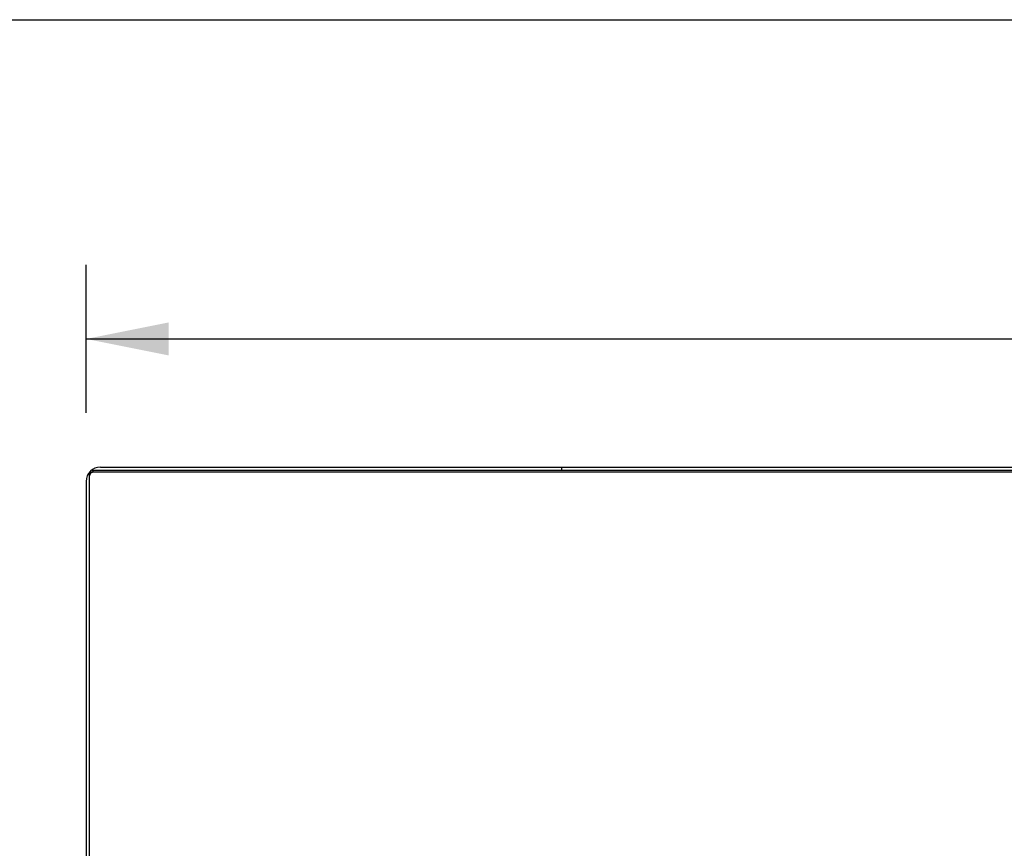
# Model space of a CAD drawing. Header units: inches. Extents: x 0 to 221, y 0 to 143.
# Tile 221 of 256: x 36 to 52, y 130 to 143. Entities that reach past the tile are written whole.
import ezdxf

# ---------------------------------------------------------------- set-up
doc = ezdxf.new("R2010")
doc.units = ezdxf.units.IN
doc.header["$LTSCALE"] = 12.142857
doc.header["$MEASUREMENT"] = 0
doc.layers.get('0').update_dxf_attribs({"linetype": 'CONTINUOUS'})
doc.layers.add('DIMENSIONS', color=7, linetype='CONTINUOUS')
doc.styles.get("Standard").update_dxf_attribs({"font": 'arial.ttf'})
doc.dimstyles.new('DIMSTYLE_1', dxfattribs={"dimtxt": 0.974026, "dimasz": 1.298701, "dimexe": 0.09, "dimexo": 0.07, "dimgap": 0.0375, "dimtad": 0, "dimtih": 1, "dimtoh": 1, "dimzin": 4, "dimdsep": 46, "dimtxsty": 'Standard', "dimblk": '_FILLED', "dimblk1": '_FILLED', "dimblk2": '_FILLED', "dimcen": 0.09, "dimadec": 3, "dimazin": 1, "dimtfac": 1, "dimtdec": 3, "dimtofl": 0, "dimtmove": 0, "dimatfit": 3, "dimldrblk": '_FILLED', "dimfxl": 0, "dimtolj": 1, "dimtzin": 4, "dimarcsym": 0})

# ---------------------------------------------------------------- blocks, each defined once
blk = doc.blocks.new('_FILLED')
at = {"color": 0, "linetype": 'ByBlock'}
blk.add_solid([(0, 0), (-1, 0.2), (-1, -0.2)], dxfattribs=at)
blk = doc.blocks.new('*D5')
at = {"layer": 'DIMENSIONS', "color": 2, "linetype": 'Continuous'}
for p, q in [((37.197, 136.663), (37.197, 138.994)), ((97.197, 136.663), (97.197, 138.994)), ((37.197, 137.825), (65.008, 137.825)), ((97.197, 137.825), (69.386, 137.825))]:
    blk.add_line(p, q, dxfattribs=at)
at = {"layer": 'DIMENSIONS', "color": 2, "linetype": 'Continuous', "xscale": 1.2987012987, "yscale": 1.2987012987, "zscale": 1.2987012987, "rotation": 180}
blk.add_blockref('_FILLED', (37.197, 137.825), dxfattribs=at)
at = {"layer": 'DIMENSIONS', "color": 2, "linetype": 'Continuous', "xscale": 1.2987012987, "yscale": 1.2987012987, "zscale": 1.2987012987}
blk.add_blockref('_FILLED', (97.197, 137.825), dxfattribs=at)
at = {"layer": 'DIMENSIONS', "color": 2, "linetype": 'Continuous', "insert": (67.197, 138.312), "char_height": 0.974, "width": 3.40366, "attachment_point": 2, "line_spacing_factor": 0.9}
blk.add_mtext('60.00', dxfattribs=at)

msp = doc.modelspace()

# ---------------------------------------------------------------- linework, layer by layer
at = {"color": 7, "linetype": 'Continuous'}
for p, q in [((0, 142.857), (220.779, 142.857)), ((37.249, 117.932), (37.249, 135.692)), ((97.083, 135.725), (37.312, 135.725)), ((44.697, 135.752), (44.697, 135.806))]:
    msp.add_line(p, q, dxfattribs=at)
at = {"color": 3, "linetype": 'Continuous'}
for p, q in [((97.083, 135.752), (37.312, 135.752)), ((37.423, 135.806), (96.971, 135.806)), ((37.197, 135.58), (37.197, 118.032))]:
    msp.add_line(p, q, dxfattribs=at)
for points in [[(37.249, 135.692), (37.249, 135.697), (37.25, 135.701), (37.251, 135.706), (37.252, 135.711), (37.254, 135.715), (37.256, 135.719), (37.258, 135.723), (37.261, 135.727), (37.264, 135.731), (37.268, 135.735), (37.271, 135.738), (37.275, 135.741)], [(37.292, 135.749), (37.297, 135.751), (37.302, 135.751), (37.307, 135.752), (37.312, 135.752)]]:
    msp.add_lwpolyline(points, dxfattribs=at)
at = {"color": 7, "linetype": 'Continuous'}
msp.add_lwpolyline([(37.312, 135.725), (37.307, 135.725), (37.302, 135.725), (37.297, 135.724), (37.292, 135.722), (37.288, 135.721), (37.283, 135.719), (37.279, 135.716), (37.275, 135.714), (37.271, 135.711), (37.268, 135.708), (37.264, 135.704), (37.261, 135.7), (37.258, 135.696), (37.256, 135.692), (37.254, 135.688), (37.252, 135.684), (37.251, 135.679), (37.25, 135.674), (37.249, 135.67), (37.249, 135.665)], dxfattribs=at)
at = {"color": 3, "linetype": 'Continuous'}
msp.add_arc((37.423, 135.58), 0.226, 90, 180, dxfattribs=at)

# ---------------------------------------------------------------- dimensions: what is measured, and where the dimension line sits
at = {"layer": 'DIMENSIONS', "color": 2, "linetype": 'Continuous'}
dim = msp.add_linear_dim(base=(37.197, 137.825), p1=(97.197, 139.064), p2=(37.197, 139.064), angle=180, dimstyle='DIMSTYLE_1', dxfattribs=at)
dim.commit()
dim.dimension.update_dxf_attribs({"geometry": '*D5', "text_midpoint": (67.19, 137.819), "dimtype": 160})

doc.saveas('drawing.dxf')
